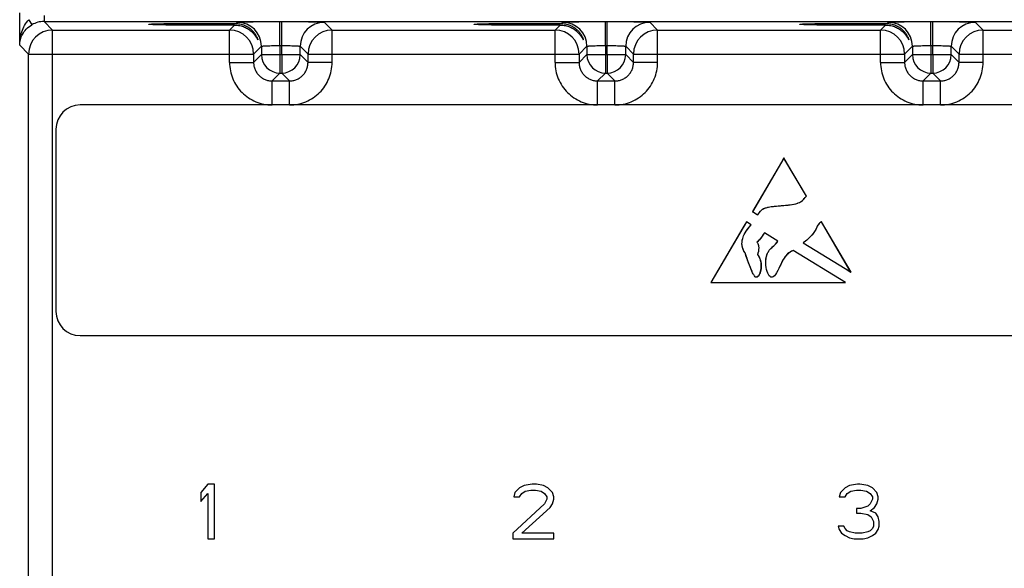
# Model space of a CAD drawing. Header units: inches. Extents: x 0 to 34, y 0 to 22.
# Tile 44 of 59: x 13.2 to 19.5, y 11.1 to 14.6. Entities that reach past the tile are written whole.
import ezdxf

# ---------------------------------------------------------------- set-up
doc = ezdxf.new("R2010")
doc.units = ezdxf.units.IN
doc.header["$LTSCALE"] = 1.87
doc.header["$MEASUREMENT"] = 0
doc.layers.get('0').update_dxf_attribs({"linetype": 'CONTINUOUS'})
doc.layers.add('03___PRT_ALL_CURVES', color=7, linetype='CONTINUOUS')

msp = doc.modelspace()

# ---------------------------------------------------------------- linework, layer by layer
at = {"color": 7, "linetype": 'CONTINUOUS'}
for p, q in [((13.1668, 14.482), (13.1668, 14.6915)), ((13.2268, 14.648), (13.2459, 14.6151)), ((13.3244, 14.6743), (13.3244, 14.6363)), ((13.3801, 14.5807), (13.3244, 14.6363)), ((13.3244, 14.6363), (30.0249, 14.6363)), ((14.5695, 14.6229), (14.578, 14.6314)), ((14.8539, 14.4802), (14.8539, 14.6361)), ((14.8539, 14.6361), (14.8651, 14.6361)), ((14.8651, 14.4802), (14.8651, 14.6361)), ((15.141, 14.6314), (15.1917, 14.5807)), ((16.6795, 14.6229), (16.688, 14.6314)), ((16.9639, 14.4802), (16.9639, 14.6361)), ((16.9639, 14.6361), (16.9751, 14.6361)), ((16.9751, 14.4802), (16.9751, 14.6361)), ((17.251, 14.6314), (17.3017, 14.5807)), ((18.7895, 14.6229), (18.798, 14.6314)), ((19.0739, 14.4802), (19.0739, 14.6361)), ((19.0739, 14.6361), (19.0851, 14.6361)), ((19.0851, 14.4802), (19.0851, 14.6361)), ((19.361, 14.6314), (19.4117, 14.5807)), ((13.3801, 8.3353), (13.3801, 14.5807)), ((13.3801, 14.5807), (14.5273, 14.5807)), ((14.5273, 14.5807), (14.5595, 14.6129)), ((14.5273, 14.3707), (14.5273, 14.5807)), ((15.1917, 14.3707), (15.1917, 14.5807)), ((15.1917, 14.5807), (16.6373, 14.5807)), ((16.6373, 14.5807), (16.6695, 14.6129)), ((16.6373, 14.3707), (16.6373, 14.5807)), ((17.3017, 14.3707), (17.3017, 14.5807)), ((17.3017, 14.5807), (18.7473, 14.5807)), ((18.7473, 14.5807), (18.7795, 14.6129)), ((18.7473, 14.3707), (18.7473, 14.5807)), ((19.4117, 14.3707), (19.4117, 14.5807)), ((19.4117, 14.5807), (20.8573, 14.5807)), ((13.2241, 14.4247), (13.1668, 14.482)), ((14.7339, 14.4755), (14.6832, 14.4247)), ((14.7339, 14.4755), (14.7339, 14.4214)), ((14.8539, 14.4802), (14.8539, 14.4214)), ((14.8539, 14.4802), (14.8651, 14.4802)), ((14.8651, 14.4214), (14.8651, 14.4802)), ((14.985, 14.4214), (14.985, 14.4755)), ((14.985, 14.4755), (15.0358, 14.4247)), ((16.8439, 14.4755), (16.7932, 14.4247)), ((16.8439, 14.4755), (16.8439, 14.4214)), ((16.9639, 14.4802), (16.9639, 14.4214)), ((16.9639, 14.4802), (16.9751, 14.4802)), ((16.9751, 14.4214), (16.9751, 14.4802)), ((17.095, 14.4214), (17.095, 14.4755)), ((17.095, 14.4755), (17.1458, 14.4247)), ((18.9539, 14.4755), (18.9032, 14.4247)), ((18.9539, 14.4755), (18.9539, 14.4214)), ((19.0739, 14.4802), (19.0739, 14.4214)), ((19.0739, 14.4802), (19.0851, 14.4802)), ((19.0851, 14.4214), (19.0851, 14.4802)), ((19.205, 14.4214), (19.205, 14.4755)), ((19.205, 14.4755), (19.2558, 14.4247)), ((13.2241, 8.4912), (13.2241, 14.4247)), ((13.2241, 14.4247), (14.6832, 14.4247)), ((14.5273, 14.3707), (14.6832, 14.3707)), ((14.6832, 14.4247), (14.6832, 14.3707)), ((14.7339, 14.4214), (14.6832, 14.3707)), ((14.7339, 14.4214), (14.985, 14.4214)), ((14.8539, 14.4214), (14.8539, 14.3014)), ((14.8651, 14.4214), (14.8651, 14.3014)), ((14.985, 14.4214), (15.0358, 14.3707)), ((15.0358, 14.3707), (15.0358, 14.4247)), ((15.0358, 14.4247), (16.7932, 14.4247)), ((15.1917, 14.3707), (15.0358, 14.3707)), ((16.6373, 14.3707), (16.7932, 14.3707)), ((16.7932, 14.4247), (16.7932, 14.3707)), ((16.8439, 14.4214), (16.7932, 14.3707)), ((16.8439, 14.4214), (17.095, 14.4214)), ((16.9639, 14.4214), (16.9639, 14.3014)), ((16.9751, 14.4214), (16.9751, 14.3014)), ((17.095, 14.4214), (17.1458, 14.3707)), ((17.1458, 14.3707), (17.1458, 14.4247)), ((17.1458, 14.4247), (18.9032, 14.4247)), ((17.3017, 14.3707), (17.1458, 14.3707)), ((18.7473, 14.3707), (18.9032, 14.3707)), ((18.9032, 14.4247), (18.9032, 14.3707)), ((18.9539, 14.4214), (18.9032, 14.3707)), ((18.9539, 14.4214), (19.205, 14.4214)), ((19.0739, 14.4214), (19.0739, 14.3014)), ((19.0851, 14.4214), (19.0851, 14.3014)), ((19.205, 14.4214), (19.2558, 14.3707)), ((19.2558, 14.3707), (19.2558, 14.4247)), ((19.2558, 14.4247), (21.0132, 14.4247)), ((19.4117, 14.3707), (19.2558, 14.3707)), ((14.8539, 14.3014), (14.8032, 14.2507)), ((14.8539, 14.3014), (14.8651, 14.3014)), ((14.8651, 14.3014), (14.9158, 14.2507)), ((16.9639, 14.3014), (16.9132, 14.2507)), ((16.9639, 14.3014), (16.9751, 14.3014)), ((16.9751, 14.3014), (17.0258, 14.2507)), ((19.0739, 14.3014), (19.0232, 14.2507)), ((19.0739, 14.3014), (19.0851, 14.3014)), ((19.0851, 14.3014), (19.1358, 14.2507)), ((14.8032, 14.0947), (14.8032, 14.2507)), ((14.8032, 14.2507), (14.9158, 14.2507)), ((14.9158, 14.0947), (14.9158, 14.2507)), ((16.9132, 14.0947), (16.9132, 14.2507)), ((16.9132, 14.2507), (17.0258, 14.2507)), ((17.0258, 14.0947), (17.0258, 14.2507)), ((19.0232, 14.0947), (19.0232, 14.2507)), ((19.0232, 14.2507), (19.1358, 14.2507)), ((19.1358, 14.0947), (19.1358, 14.2507)), ((29.7792, 14.0947), (13.5587, 14.0947)), ((13.4012, 13.9372), (13.4012, 12.7561)), ((18.1211, 13.7508), (17.9167, 13.4027)), ((18.2662, 13.5038), (18.1211, 13.7508)), ((17.9167, 13.4027), (17.9515, 13.3815)), ((17.8779, 13.3364), (17.647, 12.9433)), ((17.9084, 13.3178), (17.8779, 13.3364)), ((18.5557, 13.0109), (18.3637, 13.3375)), ((18.0819, 13.2114), (17.9941, 13.2653)), ((18.5191, 12.9433), (18.1811, 13.1505)), ((18.2465, 13.2006), (18.5557, 13.0109)), ((18.0144, 13.1334), (18.0163, 13.1371)), ((18.0163, 13.1371), (18.0216, 13.1433)), ((17.647, 12.9433), (18.5191, 12.9433)), ((13.5587, 12.5987), (29.7792, 12.5987)), ((14.3855, 11.6351), (14.3412, 11.5824)), ((14.4298, 11.6351), (14.3855, 11.6351)), ((14.4298, 11.2808), (14.4298, 11.6351)), ((16.4364, 11.6276), (16.4069, 11.6125)), ((16.4881, 11.6351), (16.4364, 11.6276)), ((16.5176, 11.6351), (16.4881, 11.6351)), ((16.5619, 11.6276), (16.5176, 11.6351)), ((16.5914, 11.6125), (16.5619, 11.6276)), ((18.5464, 11.6276), (18.5169, 11.6125)), ((18.5981, 11.6351), (18.5464, 11.6276)), ((18.6129, 11.6351), (18.5981, 11.6351)), ((18.6645, 11.6276), (18.6129, 11.6351)), ((18.6941, 11.6125), (18.6645, 11.6276)), ((14.3412, 11.5824), (14.3412, 11.522)), ((14.3412, 11.522), (14.3855, 11.5748)), ((14.3855, 11.5748), (14.3855, 11.2808)), ((16.3774, 11.5824), (16.37, 11.5522)), ((16.4069, 11.6125), (16.3774, 11.5824)), ((16.4069, 11.5522), (16.4217, 11.5748)), ((16.4217, 11.5748), (16.4438, 11.5899)), ((16.4438, 11.5899), (16.4807, 11.5974)), ((16.4807, 11.5974), (16.5102, 11.5974)), ((16.5102, 11.5974), (16.5472, 11.5899)), ((16.5472, 11.5899), (16.5693, 11.5748)), ((16.5693, 11.5748), (16.5841, 11.5522)), ((16.621, 11.5824), (16.5914, 11.6125)), ((16.6284, 11.5522), (16.621, 11.5824)), ((18.4874, 11.5824), (18.48, 11.5522)), ((18.5169, 11.6125), (18.4874, 11.5824)), ((18.5169, 11.5522), (18.5317, 11.5748)), ((18.5317, 11.5748), (18.5538, 11.5899)), ((18.5538, 11.5899), (18.5907, 11.5974)), ((18.5907, 11.5974), (18.6202, 11.5974)), ((18.6202, 11.5974), (18.6572, 11.5899)), ((18.6572, 11.5899), (18.6793, 11.5748)), ((18.6793, 11.5748), (18.6941, 11.5522)), ((18.7236, 11.5824), (18.6941, 11.6125)), ((18.731, 11.5522), (18.7236, 11.5824)), ((16.5693, 11.507), (16.3626, 11.3185)), ((16.37, 11.5522), (16.4069, 11.5522)), ((16.5841, 11.5371), (16.5693, 11.507)), ((16.5841, 11.5522), (16.5841, 11.5371)), ((16.6062, 11.4844), (16.621, 11.507)), ((16.621, 11.507), (16.6284, 11.5371)), ((16.6284, 11.5371), (16.6284, 11.5522)), ((18.48, 11.5522), (18.5169, 11.5522)), ((18.6645, 11.4919), (18.6202, 11.4768)), ((18.6793, 11.507), (18.6645, 11.4919)), ((18.6941, 11.5371), (18.6793, 11.507)), ((18.6941, 11.5522), (18.6941, 11.5371)), ((18.7088, 11.4844), (18.7236, 11.507)), ((18.7236, 11.507), (18.731, 11.5371)), ((18.731, 11.5371), (18.731, 11.5522)), ((16.4217, 11.3185), (16.6062, 11.4844)), ((18.6202, 11.4768), (18.5907, 11.4768)), ((18.5907, 11.4768), (18.5907, 11.4467)), ((18.5907, 11.4467), (18.6202, 11.4467)), ((18.6202, 11.4467), (18.6645, 11.4391)), ((18.6645, 11.4391), (18.6867, 11.424)), ((18.6793, 11.4617), (18.7088, 11.4844)), ((18.7162, 11.4467), (18.6793, 11.4617)), ((18.731, 11.424), (18.7162, 11.4467)), ((18.5095, 11.3637), (18.4726, 11.3637)), ((18.4726, 11.3637), (18.48, 11.3411)), ((18.5169, 11.3486), (18.5095, 11.3637)), ((18.6867, 11.424), (18.7014, 11.3939)), ((18.7014, 11.3637), (18.6941, 11.3486)), ((18.7014, 11.3939), (18.7014, 11.3637)), ((18.7384, 11.3939), (18.731, 11.424)), ((18.731, 11.3411), (18.7384, 11.3637)), ((18.7384, 11.3637), (18.7384, 11.3939)), ((16.3626, 11.3185), (16.3626, 11.2808)), ((16.6284, 11.3185), (16.4217, 11.3185)), ((16.6284, 11.2808), (16.6284, 11.3185)), ((18.48, 11.3411), (18.4948, 11.3185)), ((18.4948, 11.3185), (18.5169, 11.3034)), ((18.5317, 11.3336), (18.5169, 11.3486)), ((18.5169, 11.3034), (18.5464, 11.2883)), ((18.5464, 11.326), (18.5317, 11.3336)), ((18.5833, 11.3185), (18.5464, 11.326)), ((18.6276, 11.3185), (18.5833, 11.3185)), ((18.6645, 11.326), (18.6276, 11.3185)), ((18.6793, 11.3336), (18.6645, 11.326)), ((18.6645, 11.2883), (18.6941, 11.3034)), ((18.6941, 11.3486), (18.6793, 11.3336)), ((18.6941, 11.3034), (18.7162, 11.3185)), ((18.7162, 11.3185), (18.731, 11.3411)), ((14.3855, 11.2808), (14.4298, 11.2808)), ((16.3626, 11.2808), (16.6284, 11.2808)), ((18.5464, 11.2883), (18.576, 11.2808)), ((18.576, 11.2808), (18.635, 11.2808)), ((18.635, 11.2808), (18.6645, 11.2883))]:
    msp.add_line(p, q, dxfattribs=at)
for centre, radius, start, end in [((13.3244, 14.4803), 0.156, 89.9936, 120.2181), ((14.5779, 14.4754), 0.156, 0.02094, 89.97906), ((15.1411, 14.4754), 0.156, 90.02093, 179.97907), ((16.6879, 14.4754), 0.156, 0.02094, 89.97906), ((17.2511, 14.4754), 0.156, 90.02093, 179.97907), ((18.7979, 14.4754), 0.156, 0.02094, 89.97906), ((19.3611, 14.4754), 0.156, 90.02093, 179.97907), ((13.3801, 14.4247), 0.156, 90.02094, 179.97906), ((14.5272, 14.4247), 0.156, 0.02094, 89.97906), ((15.1918, 14.4247), 0.156, 90.02093, 179.97907), ((16.6372, 14.4247), 0.156, 0.02094, 89.97906), ((17.3018, 14.4247), 0.156, 90.02093, 179.97907), ((18.7472, 14.4247), 0.156, 0.02094, 89.97906), ((19.4118, 14.4247), 0.156, 90.02093, 179.97907), ((14.854, 14.4214), 0.12, 180.02099, 269.97901), ((14.865, 14.4214), 0.12, 270.021, 359.979), ((16.964, 14.4214), 0.12, 180.02099, 269.97901), ((16.975, 14.4214), 0.12, 270.021, 359.979), ((19.074, 14.4214), 0.12, 180.02099, 269.97901), ((19.085, 14.4214), 0.12, 270.021, 359.979), ((13.5587, 13.9372), 0.1575, 90, 180), ((13.5587, 12.7561), 0.1575, 180, 270)]:
    msp.add_arc(centre, radius, start, end, dxfattribs=at)
for points, knots in [([(13.1668, 14.482), (13.1669, 14.4966), (13.1692, 14.5261), (13.1792, 14.5696), (13.197, 14.6119), (13.2154, 14.6372), (13.2268, 14.648)], [0, 0, 0, 0, 0.242803, 0.488319, 0.739691, 1, 1, 1, 1]), ([(14.0031, 14.618), (14.0031, 14.6181), (14.0035, 14.6183), (14.0041, 14.6184), (14.0052, 14.6187), (14.0066, 14.6188), (14.0085, 14.6191), (14.0119, 14.6194), (14.0171, 14.6197), (14.0246, 14.6201), (14.0336, 14.6205), (14.0443, 14.6209), (14.0564, 14.6212), (14.0699, 14.6216), (14.0849, 14.6219), (14.1011, 14.6223), (14.1251, 14.6227), (14.1577, 14.6231), (14.1996, 14.6235), (14.2445, 14.6239), (14.2916, 14.6241), (14.3399, 14.6242), (14.4041, 14.6242), (14.4807, 14.6239), (14.541, 14.6233), (14.5695, 14.6229)], [0, 0, 0, 0, 0.000527, 0.001708, 0.003612, 0.006247, 0.009612, 0.013706, 0.02406, 0.037276, 0.053316, 0.072106, 0.09354, 0.117502, 0.143877, 0.172556, 0.203414, 0.271045, 0.345417, 0.425153, 0.50873, 0.594532, 0.680934, 0.848958, 1, 1, 1, 1]), ([(14.5595, 14.6129), (14.5309, 14.6125), (14.4709, 14.612), (14.3949, 14.6118), (14.3315, 14.6118), (14.2841, 14.6119), (14.2381, 14.6121), (14.1943, 14.6125), (14.1534, 14.6129), (14.1217, 14.6133), (14.0983, 14.6138), (14.0825, 14.6141), (14.068, 14.6144), (14.0549, 14.6147), (14.0431, 14.6151), (14.0328, 14.6155), (14.024, 14.6159), (14.0167, 14.6163), (14.0117, 14.6166), (14.0084, 14.6169), (14.0066, 14.6171), (14.0051, 14.6173), (14.0041, 14.6175), (14.0035, 14.6177), (14.0031, 14.6179), (14.0031, 14.618)], [0, 0, 0, 0, 0.153931, 0.323259, 0.409812, 0.495497, 0.578742, 0.657983, 0.731767, 0.798767, 0.829306, 0.857675, 0.883759, 0.90745, 0.928637, 0.947208, 0.963061, 0.976127, 0.986373, 0.990428, 0.993765, 0.996382, 0.998278, 0.999463, 1, 1, 1, 1]), ([(14.5695, 14.6229), (14.5806, 14.6228), (14.6018, 14.6201), (14.6307, 14.61), (14.6549, 14.5958), (14.6716, 14.5815), (14.6827, 14.5693), (14.6897, 14.5602), (14.6957, 14.5511), (14.7007, 14.5423), (14.7041, 14.5352), (14.7063, 14.53), (14.7076, 14.5266), (14.7087, 14.5236), (14.7094, 14.5212), (14.7099, 14.5194), (14.7101, 14.5184), (14.7101, 14.5181)], [0, 0, 0, 0, 0.177003, 0.33855, 0.486971, 0.624109, 0.688639, 0.750217, 0.808471, 0.862726, 0.911754, 0.933686, 0.953421, 0.970475, 0.984302, 0.99431, 1, 1, 1, 1]), ([(14.578, 14.6314), (14.578, 14.6315), (14.5782, 14.6316), (14.5788, 14.6317), (14.58, 14.6319), (14.5818, 14.6321), (14.5843, 14.6324), (14.5874, 14.6326), (14.5912, 14.6328), (14.5956, 14.633), (14.6026, 14.6333), (14.6129, 14.6337), (14.6269, 14.6341), (14.643, 14.6344), (14.6611, 14.6348), (14.681, 14.6351), (14.7026, 14.6354), (14.7256, 14.6356), (14.7584, 14.6359), (14.8013, 14.6361), (14.8362, 14.6361), (14.8539, 14.6361)], [0, 0, 0, 0, 0.000833, 0.002206, 0.006659, 0.013424, 0.022497, 0.033865, 0.047502, 0.063379, 0.081459, 0.124054, 0.174892, 0.233495, 0.299314, 0.37173, 0.450061, 0.533571, 0.621473, 0.807112, 1, 1, 1, 1]), ([(14.8651, 14.6361), (14.8828, 14.6361), (14.9177, 14.6361), (14.9606, 14.6359), (14.9934, 14.6356), (15.0164, 14.6354), (15.038, 14.6351), (15.0579, 14.6348), (15.076, 14.6344), (15.0921, 14.6341), (15.1061, 14.6337), (15.1164, 14.6333), (15.1234, 14.633), (15.1278, 14.6328), (15.1316, 14.6326), (15.1347, 14.6324), (15.1372, 14.6321), (15.139, 14.6319), (15.1402, 14.6317), (15.1408, 14.6316), (15.141, 14.6315), (15.141, 14.6314)], [0, 0, 0, 0, 0.192888, 0.378527, 0.466429, 0.549939, 0.62827, 0.700686, 0.766505, 0.825108, 0.875946, 0.918541, 0.936621, 0.952498, 0.966135, 0.977503, 0.986576, 0.993341, 0.997794, 0.999167, 1, 1, 1, 1]), ([(16.1131, 14.618), (16.1131, 14.6181), (16.1135, 14.6183), (16.1141, 14.6184), (16.1152, 14.6187), (16.1166, 14.6188), (16.1185, 14.6191), (16.1219, 14.6194), (16.1271, 14.6197), (16.1346, 14.6201), (16.1436, 14.6205), (16.1543, 14.6209), (16.1664, 14.6212), (16.1799, 14.6216), (16.1949, 14.6219), (16.2111, 14.6223), (16.2351, 14.6227), (16.2677, 14.6231), (16.3096, 14.6235), (16.3545, 14.6239), (16.4016, 14.6241), (16.4499, 14.6242), (16.5141, 14.6242), (16.5907, 14.6239), (16.651, 14.6233), (16.6795, 14.6229)], [0, 0, 0, 0, 0.000527, 0.001708, 0.003612, 0.006247, 0.009612, 0.013706, 0.02406, 0.037276, 0.053316, 0.072106, 0.09354, 0.117502, 0.143877, 0.172556, 0.203414, 0.271045, 0.345417, 0.425153, 0.50873, 0.594532, 0.680934, 0.848958, 1, 1, 1, 1]), ([(16.6695, 14.6129), (16.6409, 14.6125), (16.5809, 14.612), (16.5049, 14.6118), (16.4415, 14.6118), (16.3941, 14.6119), (16.3481, 14.6121), (16.3043, 14.6125), (16.2634, 14.6129), (16.2317, 14.6133), (16.2083, 14.6138), (16.1925, 14.6141), (16.178, 14.6144), (16.1649, 14.6147), (16.1531, 14.6151), (16.1428, 14.6155), (16.134, 14.6159), (16.1267, 14.6163), (16.1217, 14.6166), (16.1184, 14.6169), (16.1166, 14.6171), (16.1151, 14.6173), (16.1141, 14.6175), (16.1135, 14.6177), (16.1131, 14.6179), (16.1131, 14.618)], [0, 0, 0, 0, 0.153931, 0.323259, 0.409812, 0.495497, 0.578742, 0.657983, 0.731767, 0.798767, 0.829306, 0.857675, 0.883759, 0.90745, 0.928637, 0.947208, 0.963061, 0.976127, 0.986373, 0.990428, 0.993765, 0.996382, 0.998278, 0.999463, 1, 1, 1, 1]), ([(16.6795, 14.6229), (16.6906, 14.6228), (16.7118, 14.6201), (16.7407, 14.61), (16.7649, 14.5958), (16.7816, 14.5815), (16.7927, 14.5693), (16.7997, 14.5602), (16.8057, 14.5511), (16.8107, 14.5423), (16.8141, 14.5352), (16.8163, 14.53), (16.8176, 14.5266), (16.8187, 14.5236), (16.8194, 14.5212), (16.8199, 14.5194), (16.8201, 14.5184), (16.8201, 14.5181)], [0, 0, 0, 0, 0.177003, 0.33855, 0.48697, 0.624108, 0.688638, 0.750216, 0.808471, 0.862726, 0.911754, 0.933686, 0.953421, 0.970475, 0.984302, 0.99431, 1, 1, 1, 1]), ([(16.688, 14.6314), (16.688, 14.6315), (16.6882, 14.6316), (16.6888, 14.6317), (16.69, 14.6319), (16.6918, 14.6321), (16.6943, 14.6324), (16.6974, 14.6326), (16.7012, 14.6328), (16.7056, 14.633), (16.7126, 14.6333), (16.7229, 14.6337), (16.7369, 14.6341), (16.753, 14.6344), (16.7711, 14.6348), (16.791, 14.6351), (16.8126, 14.6354), (16.8356, 14.6356), (16.8684, 14.6359), (16.9113, 14.6361), (16.9462, 14.6361), (16.9639, 14.6361)], [0, 0, 0, 0, 0.000833, 0.002206, 0.006659, 0.013424, 0.022497, 0.033865, 0.047502, 0.063379, 0.081459, 0.124054, 0.174892, 0.233495, 0.299314, 0.37173, 0.450061, 0.533571, 0.621473, 0.807112, 1, 1, 1, 1]), ([(16.9751, 14.6361), (16.9928, 14.6361), (17.0277, 14.6361), (17.0706, 14.6359), (17.1034, 14.6356), (17.1264, 14.6354), (17.148, 14.6351), (17.1679, 14.6348), (17.186, 14.6344), (17.2021, 14.6341), (17.2161, 14.6337), (17.2264, 14.6333), (17.2334, 14.633), (17.2378, 14.6328), (17.2416, 14.6326), (17.2447, 14.6324), (17.2472, 14.6321), (17.249, 14.6319), (17.2502, 14.6317), (17.2508, 14.6316), (17.251, 14.6315), (17.251, 14.6314)], [0, 0, 0, 0, 0.192888, 0.378527, 0.466429, 0.549939, 0.62827, 0.700686, 0.766505, 0.825108, 0.875946, 0.918541, 0.936621, 0.952498, 0.966135, 0.977503, 0.986576, 0.993341, 0.997794, 0.999167, 1, 1, 1, 1]), ([(18.2231, 14.618), (18.2231, 14.6181), (18.2235, 14.6183), (18.2241, 14.6184), (18.2252, 14.6187), (18.2266, 14.6188), (18.2285, 14.6191), (18.2319, 14.6194), (18.2371, 14.6197), (18.2446, 14.6201), (18.2536, 14.6205), (18.2643, 14.6209), (18.2764, 14.6212), (18.2899, 14.6216), (18.3049, 14.6219), (18.3211, 14.6223), (18.3451, 14.6227), (18.3777, 14.6231), (18.4196, 14.6235), (18.4645, 14.6239), (18.5116, 14.6241), (18.5599, 14.6242), (18.6241, 14.6242), (18.7007, 14.6239), (18.761, 14.6233), (18.7895, 14.6229)], [0, 0, 0, 0, 0.000527, 0.001708, 0.003612, 0.006247, 0.009612, 0.013706, 0.02406, 0.037276, 0.053316, 0.072106, 0.09354, 0.117502, 0.143877, 0.172556, 0.203414, 0.271045, 0.345417, 0.425153, 0.50873, 0.594532, 0.680934, 0.848958, 1, 1, 1, 1]), ([(18.7795, 14.6129), (18.7509, 14.6125), (18.6909, 14.612), (18.6149, 14.6118), (18.5515, 14.6118), (18.5041, 14.6119), (18.4581, 14.6121), (18.4143, 14.6125), (18.3734, 14.6129), (18.3417, 14.6133), (18.3183, 14.6138), (18.3025, 14.6141), (18.288, 14.6144), (18.2749, 14.6147), (18.2631, 14.6151), (18.2528, 14.6155), (18.244, 14.6159), (18.2367, 14.6163), (18.2317, 14.6166), (18.2284, 14.6169), (18.2266, 14.6171), (18.2251, 14.6173), (18.2241, 14.6175), (18.2235, 14.6177), (18.2231, 14.6179), (18.2231, 14.618)], [0, 0, 0, 0, 0.153931, 0.323259, 0.409812, 0.495497, 0.578742, 0.657983, 0.731767, 0.798767, 0.829306, 0.857675, 0.883759, 0.90745, 0.928637, 0.947208, 0.963061, 0.976127, 0.986373, 0.990428, 0.993765, 0.996382, 0.998278, 0.999463, 1, 1, 1, 1]), ([(18.7895, 14.6229), (18.8006, 14.6228), (18.8218, 14.6201), (18.8507, 14.61), (18.8749, 14.5958), (18.8916, 14.5815), (18.9027, 14.5693), (18.9097, 14.5602), (18.9157, 14.5511), (18.9207, 14.5423), (18.9241, 14.5352), (18.9263, 14.53), (18.9276, 14.5266), (18.9287, 14.5236), (18.9294, 14.5212), (18.9299, 14.5194), (18.9301, 14.5184), (18.9301, 14.5181)], [0, 0, 0, 0, 0.177001, 0.338548, 0.486969, 0.624103, 0.688639, 0.750219, 0.80847, 0.862725, 0.911753, 0.933689, 0.953421, 0.970476, 0.984302, 0.994311, 1, 1, 1, 1]), ([(18.798, 14.6314), (18.798, 14.6315), (18.7982, 14.6316), (18.7988, 14.6317), (18.8, 14.6319), (18.8018, 14.6321), (18.8043, 14.6324), (18.8074, 14.6326), (18.8112, 14.6328), (18.8156, 14.633), (18.8226, 14.6333), (18.8329, 14.6337), (18.8469, 14.6341), (18.863, 14.6344), (18.8811, 14.6348), (18.901, 14.6351), (18.9226, 14.6354), (18.9456, 14.6356), (18.9784, 14.6359), (19.0213, 14.6361), (19.0562, 14.6361), (19.0739, 14.6361)], [0, 0, 0, 0, 0.000833, 0.002206, 0.006659, 0.013424, 0.022497, 0.033865, 0.047502, 0.063379, 0.081459, 0.124054, 0.174892, 0.233495, 0.299314, 0.37173, 0.450061, 0.533571, 0.621473, 0.807112, 1, 1, 1, 1]), ([(19.0851, 14.6361), (19.1028, 14.6361), (19.1377, 14.6361), (19.1806, 14.6359), (19.2134, 14.6356), (19.2364, 14.6354), (19.258, 14.6351), (19.2779, 14.6348), (19.296, 14.6344), (19.3121, 14.6341), (19.3261, 14.6337), (19.3364, 14.6333), (19.3434, 14.633), (19.3478, 14.6328), (19.3516, 14.6326), (19.3547, 14.6324), (19.3572, 14.6321), (19.359, 14.6319), (19.3602, 14.6317), (19.3608, 14.6316), (19.361, 14.6315), (19.361, 14.6314)], [0, 0, 0, 0, 0.192888, 0.378527, 0.466429, 0.549939, 0.62827, 0.700686, 0.766505, 0.825108, 0.875946, 0.918541, 0.936621, 0.952498, 0.966135, 0.977503, 0.986576, 0.993341, 0.997794, 0.999167, 1, 1, 1, 1]), ([(13.1668, 14.482), (13.167, 14.494), (13.1703, 14.5187), (13.1845, 14.5547), (13.2093, 14.5889), (13.2326, 14.6074), (13.2459, 14.6151)], [0, 0, 0, 0, 0.223282, 0.457298, 0.713556, 1, 1, 1, 1]), ([(14.5595, 14.6129), (14.5711, 14.613), (14.5935, 14.6109), (14.6196, 14.6028), (14.638, 14.594), (14.6502, 14.5868), (14.6613, 14.5788), (14.6712, 14.5704), (14.68, 14.5617), (14.6877, 14.5529), (14.6932, 14.5455), (14.6971, 14.5398), (14.6997, 14.5357), (14.702, 14.5318), (14.7041, 14.5283), (14.7056, 14.5255), (14.7066, 14.5235), (14.7073, 14.5222), (14.708, 14.521), (14.7085, 14.52), (14.709, 14.5192), (14.7093, 14.5186), (14.7096, 14.5181), (14.7098, 14.5179), (14.7099, 14.5178), (14.71, 14.5178), (14.7101, 14.5179), (14.7101, 14.518), (14.7101, 14.5181)], [0, 0, 0, 0, 0.185602, 0.354705, 0.433688, 0.509226, 0.581487, 0.650549, 0.716304, 0.778446, 0.836413, 0.86355, 0.88924, 0.913229, 0.935208, 0.954765, 0.96348, 0.971398, 0.978439, 0.984527, 0.989584, 0.993548, 0.996366, 0.997337, 0.998023, 0.998464, 0.998798, 1, 1, 1, 1]), ([(16.6695, 14.6129), (16.6811, 14.613), (16.7035, 14.6109), (16.7296, 14.6028), (16.748, 14.594), (16.7602, 14.5868), (16.7713, 14.5788), (16.7812, 14.5704), (16.79, 14.5617), (16.7977, 14.5529), (16.8032, 14.5455), (16.8071, 14.5398), (16.8097, 14.5357), (16.812, 14.5318), (16.8141, 14.5283), (16.8156, 14.5255), (16.8166, 14.5235), (16.8173, 14.5222), (16.818, 14.521), (16.8185, 14.52), (16.819, 14.5192), (16.8193, 14.5186), (16.8196, 14.5181), (16.8198, 14.5179), (16.8199, 14.5178), (16.82, 14.5178), (16.8201, 14.5179), (16.8201, 14.518), (16.8201, 14.5181)], [0, 0, 0, 0, 0.185602, 0.354705, 0.433688, 0.509226, 0.581487, 0.650548, 0.716303, 0.778445, 0.836412, 0.863549, 0.88924, 0.913229, 0.935208, 0.954765, 0.96348, 0.971398, 0.978439, 0.984527, 0.989584, 0.993548, 0.996366, 0.997337, 0.998023, 0.998464, 0.998798, 1, 1, 1, 1]), ([(18.7795, 14.6129), (18.7911, 14.613), (18.8135, 14.6109), (18.8396, 14.6028), (18.858, 14.594), (18.8702, 14.5868), (18.8813, 14.5788), (18.8912, 14.5704), (18.9, 14.5617), (18.9077, 14.5529), (18.9132, 14.5455), (18.9171, 14.5398), (18.9197, 14.5357), (18.922, 14.5318), (18.9241, 14.5283), (18.9256, 14.5255), (18.9266, 14.5235), (18.9273, 14.5222), (18.928, 14.521), (18.9285, 14.52), (18.929, 14.5192), (18.9293, 14.5186), (18.9296, 14.5181), (18.9298, 14.5179), (18.9299, 14.5178), (18.93, 14.5178), (18.9301, 14.5179), (18.9301, 14.518), (18.9301, 14.5181)], [0, 0, 0, 0, 0.185602, 0.354705, 0.433688, 0.509226, 0.581487, 0.650548, 0.716303, 0.778445, 0.836412, 0.863549, 0.88924, 0.913229, 0.935208, 0.954765, 0.96348, 0.971398, 0.978439, 0.984527, 0.989584, 0.993548, 0.996366, 0.997337, 0.998023, 0.998464, 0.998798, 1, 1, 1, 1]), ([(14.7339, 14.4755), (14.734, 14.4756), (14.7343, 14.4757), (14.7348, 14.476), (14.7356, 14.4762), (14.7372, 14.4765), (14.74, 14.4769), (14.744, 14.4773), (14.7491, 14.4777), (14.7552, 14.4781), (14.7622, 14.4785), (14.7701, 14.4788), (14.7787, 14.4791), (14.7916, 14.4795), (14.809, 14.4799), (14.8311, 14.4801), (14.8462, 14.4802), (14.8539, 14.4802)], [0, 0, 0, 0, 0.0028, 0.007571, 0.014535, 0.023746, 0.048911, 0.082935, 0.125537, 0.176335, 0.234863, 0.300579, 0.37287, 0.451061, 0.62216, 0.807461, 1, 1, 1, 1]), ([(14.8651, 14.4802), (14.8728, 14.4802), (14.8879, 14.4801), (14.91, 14.4799), (14.9274, 14.4795), (14.9403, 14.4791), (14.9489, 14.4788), (14.9568, 14.4785), (14.9638, 14.4781), (14.9699, 14.4777), (14.975, 14.4773), (14.979, 14.4769), (14.9818, 14.4765), (14.9834, 14.4762), (14.9842, 14.476), (14.9847, 14.4757), (14.985, 14.4756), (14.985, 14.4755)], [0, 0, 0, 0, 0.192539, 0.37784, 0.548939, 0.62713, 0.699421, 0.765137, 0.823665, 0.874463, 0.917065, 0.951089, 0.976254, 0.985465, 0.992429, 0.9972, 1, 1, 1, 1]), ([(16.8439, 14.4755), (16.844, 14.4756), (16.8443, 14.4757), (16.8448, 14.476), (16.8456, 14.4762), (16.8472, 14.4765), (16.85, 14.4769), (16.854, 14.4773), (16.8591, 14.4777), (16.8652, 14.4781), (16.8722, 14.4785), (16.8801, 14.4788), (16.8887, 14.4791), (16.9016, 14.4795), (16.919, 14.4799), (16.9411, 14.4801), (16.9562, 14.4802), (16.9639, 14.4802)], [0, 0, 0, 0, 0.0028, 0.007571, 0.014535, 0.023746, 0.048911, 0.082935, 0.125537, 0.176335, 0.234863, 0.300579, 0.37287, 0.451061, 0.62216, 0.807461, 1, 1, 1, 1]), ([(16.9751, 14.4802), (16.9828, 14.4802), (16.9979, 14.4801), (17.02, 14.4799), (17.0374, 14.4795), (17.0503, 14.4791), (17.0589, 14.4788), (17.0668, 14.4785), (17.0738, 14.4781), (17.0799, 14.4777), (17.085, 14.4773), (17.089, 14.4769), (17.0918, 14.4765), (17.0934, 14.4762), (17.0942, 14.476), (17.0947, 14.4757), (17.095, 14.4756), (17.095, 14.4755)], [0, 0, 0, 0, 0.192539, 0.37784, 0.548939, 0.62713, 0.699421, 0.765137, 0.823665, 0.874463, 0.917065, 0.951089, 0.976254, 0.985465, 0.992429, 0.9972, 1, 1, 1, 1]), ([(18.9539, 14.4755), (18.954, 14.4756), (18.9543, 14.4757), (18.9548, 14.476), (18.9556, 14.4762), (18.9572, 14.4765), (18.96, 14.4769), (18.964, 14.4773), (18.9691, 14.4777), (18.9752, 14.4781), (18.9822, 14.4785), (18.9901, 14.4788), (18.9987, 14.4791), (19.0116, 14.4795), (19.029, 14.4799), (19.0511, 14.4801), (19.0662, 14.4802), (19.0739, 14.4802)], [0, 0, 0, 0, 0.0028, 0.007571, 0.014535, 0.023746, 0.048911, 0.082935, 0.125537, 0.176335, 0.234863, 0.300579, 0.37287, 0.451061, 0.62216, 0.807461, 1, 1, 1, 1]), ([(19.0851, 14.4802), (19.0928, 14.4802), (19.1079, 14.4801), (19.13, 14.4799), (19.1474, 14.4795), (19.1603, 14.4791), (19.1689, 14.4788), (19.1768, 14.4785), (19.1838, 14.4781), (19.1899, 14.4777), (19.195, 14.4773), (19.199, 14.4769), (19.2018, 14.4765), (19.2034, 14.4762), (19.2042, 14.476), (19.2047, 14.4757), (19.205, 14.4756), (19.205, 14.4755)], [0, 0, 0, 0, 0.192539, 0.37784, 0.548939, 0.62713, 0.699421, 0.765137, 0.823665, 0.874463, 0.917065, 0.951089, 0.976254, 0.985465, 0.992429, 0.9972, 1, 1, 1, 1]), ([(14.5273, 14.3707), (14.5273, 14.3526), (14.5308, 14.3165), (14.5466, 14.2644), (14.5723, 14.2164), (14.6068, 14.1743), (14.6489, 14.1397), (14.6969, 14.1141), (14.749, 14.0983), (14.7852, 14.0947), (14.8032, 14.0947)], [0, 0, 0, 0, 0.124999, 0.25, 0.375, 0.5, 0.625, 0.75, 0.875001, 1, 1, 1, 1]), ([(14.6832, 14.3707), (14.6832, 14.3628), (14.6847, 14.3471), (14.6916, 14.3244), (14.7028, 14.3036), (14.7178, 14.2852), (14.7361, 14.2702), (14.757, 14.2591), (14.7796, 14.2522), (14.7954, 14.2507), (14.8032, 14.2507)], [0, 0, 0, 0, 0.124985, 0.249983, 0.374989, 0.5, 0.625011, 0.750017, 0.875015, 1, 1, 1, 1]), ([(14.9158, 14.0947), (14.9338, 14.0947), (14.97, 14.0983), (15.0221, 14.1141), (15.0701, 14.1397), (15.1122, 14.1743), (15.1467, 14.2164), (15.1724, 14.2644), (15.1882, 14.3165), (15.1917, 14.3526), (15.1917, 14.3707)], [0, 0, 0, 0, 0.124999, 0.25, 0.375, 0.5, 0.625, 0.75, 0.875001, 1, 1, 1, 1]), ([(14.9158, 14.2507), (14.9236, 14.2507), (14.9394, 14.2522), (14.962, 14.2591), (14.9829, 14.2702), (15.0012, 14.2852), (15.0162, 14.3036), (15.0274, 14.3244), (15.0343, 14.3471), (15.0358, 14.3628), (15.0358, 14.3707)], [0, 0, 0, 0, 0.124985, 0.249983, 0.374989, 0.5, 0.625011, 0.750017, 0.875015, 1, 1, 1, 1]), ([(16.6373, 14.3707), (16.6373, 14.3526), (16.6408, 14.3165), (16.6566, 14.2644), (16.6823, 14.2164), (16.7168, 14.1743), (16.7589, 14.1397), (16.8069, 14.1141), (16.859, 14.0983), (16.8952, 14.0947), (16.9132, 14.0947)], [0, 0, 0, 0, 0.124999, 0.25, 0.375, 0.5, 0.625, 0.75, 0.875001, 1, 1, 1, 1]), ([(16.7932, 14.3707), (16.7932, 14.3628), (16.7947, 14.3471), (16.8016, 14.3244), (16.8128, 14.3036), (16.8278, 14.2852), (16.8461, 14.2702), (16.867, 14.2591), (16.8896, 14.2522), (16.9054, 14.2507), (16.9132, 14.2507)], [0, 0, 0, 0, 0.124985, 0.249983, 0.374989, 0.5, 0.625011, 0.750017, 0.875015, 1, 1, 1, 1]), ([(17.0258, 14.0947), (17.0438, 14.0947), (17.08, 14.0983), (17.1321, 14.1141), (17.1801, 14.1397), (17.2222, 14.1743), (17.2567, 14.2164), (17.2824, 14.2644), (17.2982, 14.3165), (17.3017, 14.3526), (17.3017, 14.3707)], [0, 0, 0, 0, 0.124999, 0.25, 0.375, 0.5, 0.625, 0.75, 0.875001, 1, 1, 1, 1]), ([(17.0258, 14.2507), (17.0336, 14.2507), (17.0494, 14.2522), (17.072, 14.2591), (17.0929, 14.2702), (17.1112, 14.2852), (17.1262, 14.3036), (17.1374, 14.3244), (17.1443, 14.3471), (17.1458, 14.3628), (17.1458, 14.3707)], [0, 0, 0, 0, 0.124985, 0.249983, 0.374989, 0.5, 0.625011, 0.750017, 0.875015, 1, 1, 1, 1]), ([(18.7473, 14.3707), (18.7473, 14.3526), (18.7508, 14.3165), (18.7666, 14.2644), (18.7923, 14.2164), (18.8268, 14.1743), (18.8689, 14.1397), (18.9169, 14.1141), (18.969, 14.0983), (19.0052, 14.0947), (19.0232, 14.0947)], [0, 0, 0, 0, 0.124999, 0.25, 0.375, 0.5, 0.625, 0.75, 0.875001, 1, 1, 1, 1]), ([(18.9032, 14.3707), (18.9032, 14.3628), (18.9047, 14.3471), (18.9116, 14.3244), (18.9228, 14.3036), (18.9378, 14.2852), (18.9561, 14.2702), (18.977, 14.2591), (18.9996, 14.2522), (19.0154, 14.2507), (19.0232, 14.2507)], [0, 0, 0, 0, 0.124985, 0.249983, 0.374989, 0.5, 0.625011, 0.750017, 0.875015, 1, 1, 1, 1]), ([(19.1358, 14.0947), (19.1538, 14.0947), (19.19, 14.0983), (19.2421, 14.1141), (19.2901, 14.1397), (19.3322, 14.1743), (19.3667, 14.2164), (19.3924, 14.2644), (19.4082, 14.3165), (19.4117, 14.3526), (19.4117, 14.3707)], [0, 0, 0, 0, 0.124999, 0.25, 0.375, 0.5, 0.625, 0.75, 0.875001, 1, 1, 1, 1]), ([(19.1358, 14.2507), (19.1436, 14.2507), (19.1594, 14.2522), (19.182, 14.2591), (19.2029, 14.2702), (19.2212, 14.2852), (19.2362, 14.3036), (19.2474, 14.3244), (19.2543, 14.3471), (19.2558, 14.3628), (19.2558, 14.3707)], [0, 0, 0, 0, 0.124985, 0.249983, 0.374989, 0.5, 0.625011, 0.750017, 0.875015, 1, 1, 1, 1]), ([(17.9515, 13.3815), (17.967, 13.4061), (17.9884, 13.4343), (18.1147, 13.4418), (18.2262, 13.4545), (18.2465, 13.4809), (18.2662, 13.5038)], [0, 0, 0, 0, 0.273755, 0.54751, 0.773755, 1, 1, 1, 1]), ([(17.8687, 13.1357), (17.8458, 13.1664), (17.8458, 13.2278), (17.872, 13.2729), (17.9084, 13.3178)], [0, 0, 0, 0, 0.540578, 1, 1, 1, 1]), ([(18.3637, 13.3375), (18.3344, 13.3187), (18.3379, 13.2845), (18.2781, 13.224), (18.2465, 13.2006)], [0, 0, 0, 0, 0.539297, 1, 1, 1, 1]), ([(18.1811, 13.1505), (18.132, 13.131), (18.0956, 13.0488), (18.0424, 12.9402), (17.9993, 13.0321), (18.0034, 13.0909), (18.0064, 13.1065)], [0, 0, 0, 0, 0.322636, 0.645272, 0.888114, 1, 1, 1, 1]), ([(17.9708, 13.023), (17.9662, 13.0002), (17.9526, 12.9757), (17.9366, 12.9764), (17.9297, 12.9862)], [0, 0, 0, 0, 0.726458, 1, 1, 1, 1])]:
    msp.add_open_spline(points, degree=3, knots=knots, dxfattribs=at)
for points in [[(17.9941, 13.2653), (17.9753, 13.2352), (17.9603, 13.2163), (17.9452, 13.2049)], [(17.9452, 13.2049), (17.9605, 13.1972), (17.9605, 13.1433), (17.949, 13.1241)], [(18.0216, 13.1433), (18.0239, 13.1501), (18.0274, 13.1552), (18.0321, 13.1602)], [(18.0321, 13.1602), (18.0432, 13.1719), (18.0607, 13.1824), (18.0819, 13.2114)], [(17.9181, 13.007), (17.9072, 13.0298), (17.8919, 13.0691), (17.8687, 13.1357)], [(17.949, 13.1241), (17.9733, 13.0952), (17.9771, 13.0543), (17.9708, 13.023)], [(18.0064, 13.1065), (18.0084, 13.1173), (18.0112, 13.1267), (18.0144, 13.1334)], [(17.9297, 12.9862), (17.9265, 12.9907), (17.9227, 12.9974), (17.9181, 13.007)]]:
    msp.add_open_spline(points, degree=3, dxfattribs=at)
at = {"layer": '03___PRT_ALL_CURVES', "color": 40, "linetype": 'CONTINUOUS'}
for p, q in [((18.1049, 13.7238), (17.9392, 13.4415)), ((18.121, 13.7513), (18.1049, 13.7238)), ((18.1211, 13.7512), (18.121, 13.7513)), ((18.1442, 13.7118), (18.1211, 13.7512)), ((18.2662, 13.5038), (18.1442, 13.7118)), ((17.9392, 13.4415), (17.9166, 13.4029)), ((17.9166, 13.4029), (17.9464, 13.3846)), ((17.9464, 13.3846), (17.9515, 13.3815)), ((17.8547, 13.2974), (17.647, 12.9433)), ((17.8617, 13.3093), (17.8547, 13.2974)), ((17.8777, 13.3366), (17.8617, 13.3093)), ((17.9084, 13.3178), (17.8777, 13.3366)), ((18.5339, 13.0475), (18.3637, 13.3375)), ((18.0819, 13.2114), (17.9941, 13.2653)), ((18.0399, 13.1676), (18.0518, 13.178)), ((18.5191, 12.9433), (18.1811, 13.1505)), ((18.2465, 13.2006), (18.5173, 13.0345)), ((18.0144, 13.1334), (18.0163, 13.137)), ((18.5173, 13.0345), (18.555, 13.0114)), ((18.555, 13.0114), (18.5339, 13.0475)), ((17.9181, 13.007), (17.912, 13.0205)), ((17.9318, 12.9834), (17.9297, 12.9861)), ((17.647, 12.9433), (18.5191, 12.9433))]:
    msp.add_line(p, q, dxfattribs=at)
for centre, radius, start, end in [((17.8473, 13.0477), 0.1259, 345.25771, 348.72727), ((17.8343, 13.0502), 0.1391, 348.77946, 357.3573), ((17.8342, 13.0504), 0.1393, 357.26446, 7.42153), ((17.8614, 13.0439), 0.1113, 340.3352, 345.29719)]:
    msp.add_arc(centre, radius, start, end, dxfattribs=at)
for points, knots in [([(18.2087, 13.4573), (18.2105, 13.4579), (18.2228, 13.4622), (18.2317, 13.4678), (18.2388, 13.474)], [0, 0, 0, 0, 0.14194, 1, 1, 1, 1]), ([(17.997, 13.4257), (17.9996, 13.4267), (18.0111, 13.4307), (18.0261, 13.4336), (18.0387, 13.4354)], [0, 0, 0, 0, 0.242217, 1, 1, 1, 1]), ([(18.0986, 13.4416), (18.1061, 13.4422), (18.1273, 13.4439), (18.1481, 13.446), (18.1608, 13.4476)], [0, 0, 0, 0, 0.353603, 1, 1, 1, 1]), ([(18.327, 13.2872), (18.325, 13.2831), (18.3186, 13.2711), (18.3079, 13.2575), (18.2998, 13.2485)], [0, 0, 0, 0, 0.362609, 1, 1, 1, 1]), ([(18.1451, 13.1284), (18.1213, 13.107), (18.0899, 13.0372), (18.0424, 12.9402), (18.0006, 13.0293), (18.003, 13.084), (18.0049, 13.0975)], [0, 0, 0, 0, 0.257736, 0.622497, 0.897045, 1, 1, 1, 1]), ([(17.9487, 12.9798), (17.9476, 12.979), (17.9456, 12.978), (17.9437, 12.9774), (17.943, 12.9772)], [0, 0, 0, 0, 0.622431, 1, 1, 1, 1])]:
    msp.add_open_spline(points, degree=3, knots=knots, dxfattribs=at)
for points in [[(18.2388, 13.474), (18.2475, 13.4816), (18.2554, 13.4912), (18.2662, 13.5038)], [(17.9515, 13.3815), (17.9586, 13.3927), (17.9647, 13.4018), (17.9718, 13.4091)], [(17.9718, 13.4091), (17.9786, 13.4161), (17.9864, 13.4215), (17.997, 13.4257)], [(18.0387, 13.4354), (18.0568, 13.438), (18.0775, 13.4398), (18.0986, 13.4416)], [(18.1608, 13.4476), (18.1789, 13.45), (18.1955, 13.453), (18.2087, 13.4573)], [(17.8695, 13.2647), (17.8778, 13.2786), (17.89, 13.2951), (17.9084, 13.3178)], [(18.3404, 13.3148), (18.3351, 13.3063), (18.332, 13.2973), (18.327, 13.2872)], [(18.3637, 13.3375), (18.3521, 13.33), (18.3453, 13.3226), (18.3404, 13.3148)], [(17.8489, 13.1954), (17.8489, 13.2069), (17.8507, 13.218), (17.8536, 13.2285)], [(17.8536, 13.2285), (17.8568, 13.2403), (17.8614, 13.2513), (17.8695, 13.2647)], [(17.9595, 13.218), (17.9546, 13.2128), (17.9499, 13.2085), (17.9452, 13.2049)], [(17.9754, 13.2374), (17.9699, 13.2299), (17.9646, 13.2234), (17.9595, 13.218)], [(17.9941, 13.2653), (17.9875, 13.2546), (17.9813, 13.2454), (17.9754, 13.2374)], [(18.2998, 13.2485), (18.2854, 13.2324), (18.2668, 13.2156), (18.2465, 13.2006)], [(17.8536, 13.1645), (17.8503, 13.1749), (17.8488, 13.1853), (17.8489, 13.1954)], [(17.8687, 13.1357), (17.8617, 13.1451), (17.8568, 13.1548), (17.8536, 13.1645)], [(17.9452, 13.2049), (17.9471, 13.204), (17.9488, 13.2023), (17.9502, 13.2)], [(17.9502, 13.2), (17.9519, 13.1974), (17.9532, 13.1942), (17.9542, 13.1904)], [(17.9542, 13.1904), (17.9554, 13.1862), (17.9562, 13.1814), (17.9567, 13.1763)], [(17.957, 13.1589), (17.9567, 13.1523), (17.9559, 13.1459), (17.9547, 13.14)], [(17.9567, 13.1763), (17.9572, 13.1707), (17.9573, 13.1648), (17.957, 13.1589)], [(18.0216, 13.1433), (18.0239, 13.1501), (18.0274, 13.1552), (18.0321, 13.1601)], [(18.0321, 13.1601), (18.0344, 13.1626), (18.0371, 13.165), (18.0399, 13.1676)], [(18.0518, 13.178), (18.0605, 13.1859), (18.0707, 13.1961), (18.0819, 13.2114)], [(18.1811, 13.1505), (18.1667, 13.1448), (18.1549, 13.1372), (18.1451, 13.1284)], [(17.8995, 13.0511), (17.8911, 13.0727), (17.881, 13.1003), (17.8687, 13.1357)], [(17.9547, 13.14), (17.9533, 13.1337), (17.9514, 13.1282), (17.949, 13.1241)], [(17.949, 13.1241), (17.9561, 13.1156), (17.9615, 13.1061), (17.9654, 13.0961)], [(17.9654, 13.0961), (17.9688, 13.0871), (17.9711, 13.0778), (17.9723, 13.0684)], [(18.0049, 13.0975), (18.0063, 13.1078), (18.0085, 13.1173), (18.011, 13.125)], [(18.011, 13.125), (18.0121, 13.1281), (18.0132, 13.131), (18.0144, 13.1334)], [(18.0163, 13.137), (18.018, 13.1399), (18.0198, 13.1421), (18.0216, 13.1433)], [(17.912, 13.0205), (17.9083, 13.029), (17.9042, 13.0391), (17.8995, 13.0511)], [(17.9297, 12.9861), (17.9265, 12.9907), (17.9227, 12.9974), (17.9181, 13.007)], [(17.9372, 12.9784), (17.9356, 12.9793), (17.9338, 12.9809), (17.9318, 12.9834)], [(17.943, 12.9772), (17.9412, 12.9769), (17.9393, 12.9771), (17.9372, 12.9784)], [(17.9547, 12.9852), (17.9528, 12.983), (17.9508, 12.9812), (17.9487, 12.9798)], [(17.9607, 12.994), (17.9588, 12.9906), (17.9568, 12.9877), (17.9547, 12.9852)], [(17.9663, 13.0065), (17.9646, 13.0019), (17.9627, 12.9977), (17.9607, 12.994)]]:
    msp.add_open_spline(points, degree=3, dxfattribs=at)

doc.saveas('drawing.dxf')
